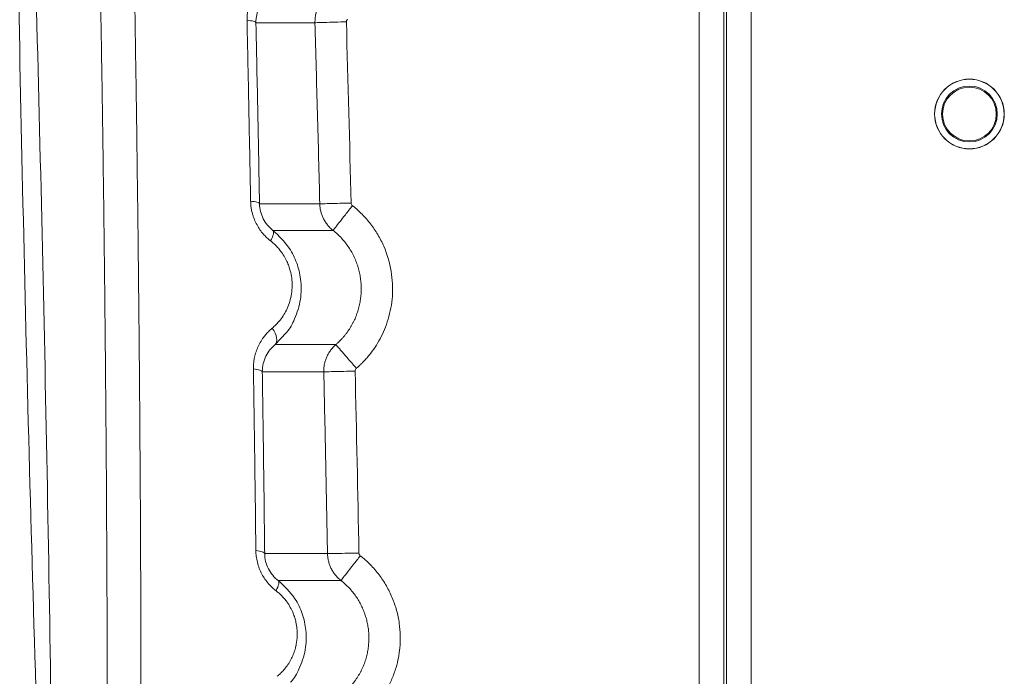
# Model space of a CAD drawing. Header units: millimetres. Extents: x 0 to 594, y 0 to 420.
# Tile 20 of 75: x 64 to 81, y 250 to 262. Entities that reach past the tile are written whole.
import ezdxf

# ---------------------------------------------------------------- set-up
doc = ezdxf.new("R2010")
doc.units = ezdxf.units.MM

msp = doc.modelspace()

# ---------------------------------------------------------------- linework, layer by layer
at = {"color": 7, "linetype": 'Continuous', "lineweight": 15}
for p, q in [((76.059, 352.904), (76.059, 240.902)), ((76.483, 352.904), (76.483, 240.902)), ((76.532, 352.904), (76.532, 240.901)), ((76.956, 352.904), (76.956, 240.899)), ((69.456, 261.473), (68.441, 261.473)), ((68.503, 258.361), (69.539, 258.361)), ((68.733, 257.905), (69.767, 257.905)), ((69.816, 255.943), (68.771, 255.943)), ((69.607, 255.475), (68.551, 255.475)), ((68.592, 252.35), (69.672, 252.35)), ((68.824, 251.888), (69.903, 251.888))]:
    msp.add_line(p, q, dxfattribs=at)
at = {"color": 8, "linetype": 'Continuous', "lineweight": 15}
msp.add_line((68.771, 255.943), (68.959, 256.142), dxfattribs=at)
at = {"color": 7, "linetype": 'Continuous', "lineweight": 15, "flags": 128}
for points in [[(68.733, 257.905), (68.741, 257.895), (68.745, 257.88), (68.745, 257.861), (68.741, 257.839), (68.734, 257.814), (68.724, 257.786), (68.71, 257.756), (68.693, 257.724)], [(68.771, 255.943), (68.787, 255.964), (68.797, 255.991), (68.8, 256.023), (68.797, 256.059), (68.787, 256.099), (68.771, 256.141), (68.749, 256.184), (68.722, 256.226)], [(68.824, 251.888), (68.832, 251.878), (68.836, 251.864), (68.836, 251.846), (68.833, 251.825), (68.826, 251.8), (68.816, 251.773), (68.803, 251.743), (68.787, 251.712)]]:
    msp.add_lwpolyline(points, dxfattribs=at)
at = {"color": 7, "linetype": 'Continuous', "lineweight": 15}
for radius in [0.6, 0.597, 0.48, 0.462]:
    msp.add_circle((80.707, 259.904), radius, dxfattribs=at)
for centre, radius, start, end in [((1064.33, 280.862), 1000.147, 181.074671, 182.056996), ((-934.972, 234.904), 1000, 0.595017, 1.535038)]:
    msp.add_arc(centre, radius, start, end, dxfattribs=at)
for points, knots in [([(65.884, 246.103), (65.885, 246.316), (65.886, 246.743), (65.887, 247.384), (65.887, 248.026), (65.887, 248.668), (65.887, 249.312), (65.886, 249.956), (65.884, 250.601), (65.882, 251.246), (65.88, 251.892), (65.876, 252.539), (65.873, 253.187), (65.869, 253.836), (65.864, 254.485), (65.858, 255.135), (65.853, 255.786), (65.846, 256.437), (65.839, 257.09), (65.832, 257.743), (65.821, 258.594), (65.807, 259.643), (65.788, 260.892), (65.767, 262.143), (65.745, 263.395), (65.72, 264.649), (65.693, 265.905), (65.664, 267.163), (65.633, 268.423), (65.6, 269.684), (65.577, 270.526), (65.565, 270.947)], [0, 0, 0, 0, 0.02611, 0.052228, 0.078356, 0.104493, 0.13064, 0.156796, 0.182963, 0.20914, 0.235327, 0.261526, 0.287736, 0.313957, 0.34019, 0.366434, 0.392691, 0.418961, 0.445243, 0.471538, 0.497847, 0.547977, 0.598121, 0.648281, 0.698459, 0.748657, 0.798876, 0.849118, 0.899385, 0.949678, 1, 1, 1, 1]), ([(65.884, 246.103), (65.885, 246.316), (65.886, 246.743), (65.887, 247.384), (65.887, 248.026), (65.887, 248.668), (65.887, 249.312), (65.886, 249.956), (65.884, 250.601), (65.882, 251.246), (65.88, 251.892), (65.876, 252.539), (65.873, 253.187), (65.869, 253.836), (65.864, 254.485), (65.858, 255.135), (65.853, 255.786), (65.846, 256.437), (65.839, 257.09), (65.832, 257.743), (65.821, 258.594), (65.807, 259.643), (65.788, 260.892), (65.767, 262.143), (65.745, 263.395), (65.72, 264.649), (65.693, 265.905), (65.664, 267.163), (65.633, 268.423), (65.6, 269.684), (65.577, 270.526), (65.565, 270.947)], [0, 0, 0, 0, 0.02611, 0.052228, 0.078356, 0.104493, 0.13064, 0.156796, 0.182963, 0.20914, 0.235327, 0.261526, 0.287736, 0.313957, 0.34019, 0.366434, 0.392691, 0.418961, 0.445243, 0.471538, 0.497847, 0.547977, 0.598121, 0.648281, 0.698459, 0.748657, 0.798876, 0.849118, 0.899385, 0.949678, 1, 1, 1, 1]), ([(66.46, 245.852), (66.461, 246.05), (66.462, 246.447), (66.464, 247.043), (66.465, 247.64), (66.466, 248.239), (66.466, 248.84), (66.466, 249.442), (66.465, 250.046), (66.464, 250.652), (66.463, 251.258), (66.46, 251.867), (66.458, 252.477), (66.455, 253.089), (66.451, 253.702), (66.447, 254.317), (66.443, 254.933), (66.438, 255.551), (66.432, 256.17), (66.426, 256.791), (66.419, 257.413), (66.412, 258.037), (66.404, 258.662), (66.396, 259.289), (66.388, 259.918), (66.378, 260.547), (66.369, 261.179), (66.358, 261.812), (66.348, 262.446), (66.336, 263.082), (66.324, 263.719), (66.312, 264.358), (66.299, 264.998), (66.285, 265.64), (66.271, 266.283), (66.257, 266.928), (66.241, 267.574), (66.225, 268.222), (66.209, 268.871), (66.192, 269.521), (66.175, 270.173), (66.162, 270.608), (66.156, 270.826)], [0, 0, 0, 0, 0.024114, 0.048274, 0.072479, 0.09673, 0.121026, 0.145368, 0.169755, 0.194188, 0.218667, 0.24319, 0.267759, 0.292374, 0.317033, 0.341738, 0.366488, 0.391284, 0.416125, 0.441011, 0.465943, 0.49092, 0.515942, 0.54101, 0.566123, 0.591282, 0.616486, 0.641736, 0.667031, 0.692372, 0.717758, 0.74319, 0.768667, 0.79419, 0.819758, 0.845371, 0.87103, 0.896733, 0.922482, 0.948276, 0.974116, 1, 1, 1, 1]), ([(68.288, 261.515), (68.288, 261.527), (68.287, 261.55), (68.289, 261.586), (68.291, 261.621), (68.296, 261.656), (68.305, 261.711), (68.322, 261.785), (68.355, 261.877), (68.398, 261.967), (68.447, 262.044), (68.497, 262.109), (68.546, 262.163), (68.581, 262.196), (68.599, 262.212)], [0, 0, 0, 0, 0.042654, 0.08533, 0.128115, 0.171092, 0.214344, 0.33159, 0.450765, 0.579735, 0.711624, 0.806595, 0.902551, 1, 1, 1, 1]), ([(68.441, 261.473), (68.439, 261.567), (68.461, 261.658), (68.537, 261.817), (68.59, 261.884), (68.653, 261.938)], [0, 0, 0, 0, 0.5, 0.5, 1, 1, 1, 1]), ([(69.456, 261.473), (69.456, 261.479), (69.456, 261.504), (69.458, 261.551), (69.467, 261.611), (69.483, 261.671), (69.505, 261.73), (69.533, 261.787), (69.568, 261.842), (69.609, 261.893), (69.641, 261.923), (69.657, 261.938)], [0, 0, 0, 0, 0.032157, 0.147626, 0.26467, 0.383288, 0.503481, 0.625249, 0.748591, 0.873508, 1, 1, 1, 1]), ([(68.35, 258.407), (68.346, 258.614), (68.338, 259.026), (68.326, 259.647), (68.314, 260.268), (68.301, 260.891), (68.292, 261.307), (68.288, 261.515)], [0, 0, 0, 0, 0.199363, 0.399044, 0.599043, 0.799362, 1, 1, 1, 1]), ([(68.441, 261.473), (68.439, 261.481), (68.424, 261.49), (68.37, 261.505), (68.33, 261.511), (68.288, 261.515)], [0, 0, 0, 0, 0.5, 0.5, 1, 1, 1, 1]), ([(68.503, 258.361), (68.502, 258.426), (68.499, 258.555), (68.494, 258.814), (68.486, 259.267), (68.473, 259.915), (68.46, 260.58), (68.449, 261.099), (68.443, 261.359), (68.441, 261.473)], [0, 0, 0, 0, 0.062451, 0.124906, 0.24984, 0.499796, 0.749855, 0.89028, 1, 1, 1, 1]), ([(69.456, 261.473), (69.458, 261.473), (69.472, 261.473), (69.527, 261.475), (69.569, 261.476), (69.673, 261.479), (69.736, 261.481), (69.866, 261.485), (69.933, 261.486), (69.996, 261.488)], [0, 0, 0, 0, 0.25, 0.25, 0.5, 0.5, 0.75, 0.75, 1, 1, 1, 1]), ([(69.539, 258.361), (69.526, 258.879), (69.499, 259.917), (69.47, 260.954), (69.456, 261.473)], [0, 0, 0, 0, 0.499749, 1, 1, 1, 1]), ([(68.693, 257.724), (68.682, 257.733), (68.66, 257.75), (68.629, 257.779), (68.599, 257.808), (68.558, 257.852), (68.51, 257.914), (68.457, 257.999), (68.42, 258.077), (68.395, 258.143), (68.378, 258.201), (68.363, 258.264), (68.353, 258.336), (68.351, 258.383), (68.35, 258.407)], [0, 0, 0, 0, 0.055163, 0.109792, 0.164029, 0.218017, 0.341598, 0.462317, 0.594679, 0.662496, 0.729553, 0.818364, 0.90824, 1, 1, 1, 1]), ([(68.503, 258.361), (68.501, 258.371), (68.486, 258.38), (68.432, 258.397), (68.393, 258.403), (68.35, 258.407)], [0, 0, 0, 0, 0.5, 0.5, 1, 1, 1, 1]), ([(68.733, 257.905), (68.666, 257.957), (68.608, 258.025), (68.547, 258.144), (68.531, 258.187), (68.509, 258.273), (68.503, 258.318), (68.503, 258.361)], [0, 0, 0, 0, 0.5, 0.5, 0.75, 0.75, 1, 1, 1, 1]), ([(69.539, 258.361), (69.541, 258.361), (69.555, 258.361), (69.609, 258.363), (69.651, 258.364), (69.756, 258.367), (69.818, 258.368), (69.949, 258.371), (70.016, 258.373), (70.078, 258.375)], [0, 0, 0, 0, 0.25, 0.25, 0.5, 0.5, 0.75, 0.75, 1, 1, 1, 1]), ([(69.767, 257.905), (69.758, 257.913), (69.74, 257.927), (69.714, 257.951), (69.691, 257.976), (69.669, 258.002), (69.648, 258.029), (69.63, 258.057), (69.613, 258.086), (69.598, 258.116), (69.584, 258.145), (69.573, 258.176), (69.563, 258.206), (69.555, 258.237), (69.548, 258.268), (69.543, 258.299), (69.54, 258.33), (69.539, 258.351), (69.539, 258.361)], [0, 0, 0, 0, 0.066512, 0.132489, 0.197931, 0.262838, 0.32721, 0.391047, 0.45435, 0.517117, 0.57935, 0.641048, 0.70221, 0.762838, 0.822931, 0.882489, 0.941512, 1, 1, 1, 1]), ([(69.767, 257.905), (69.768, 257.906), (69.776, 257.916), (69.809, 257.959), (69.835, 257.991), (69.9, 258.074), (69.939, 258.123), (70.02, 258.226), (70.062, 258.28), (70.101, 258.329)], [0, 0, 0, 0, 0.25, 0.25, 0.5, 0.5, 0.75, 0.75, 1, 1, 1, 1]), ([(70.168, 255.534), (70.181, 255.545), (70.208, 255.569), (70.247, 255.606), (70.291, 255.65), (70.34, 255.702), (70.41, 255.785), (70.492, 255.897), (70.579, 256.042), (70.655, 256.203), (70.741, 256.443), (70.803, 256.78), (70.782, 257.21), (70.677, 257.567), (70.54, 257.833), (70.415, 258.018), (70.294, 258.157), (70.199, 258.247), (70.143, 258.296), (70.114, 258.319), (70.101, 258.329)], [0, 0, 0, 0, 0.016843, 0.033687, 0.050529, 0.075114, 0.10131, 0.152592, 0.205276, 0.260678, 0.319367, 0.445336, 0.580646, 0.721066, 0.791622, 0.861352, 0.930295, 0.964951, 0.984894, 1, 1, 1, 1]), ([(68.959, 256.142), (68.963, 256.146), (69.027, 256.213), (69.123, 256.404), (69.222, 256.711), (69.225, 257.047), (69.151, 257.347), (69.005, 257.649), (68.835, 257.809), (68.733, 257.905)], [0, 0, 0, 0, 0.009056, 0.149383, 0.330511, 0.507015, 0.648208, 0.789434, 1, 1, 1, 1]), ([(69.816, 255.943), (69.828, 255.954), (69.853, 255.976), (69.889, 256.011), (69.923, 256.046), (69.955, 256.083), (69.986, 256.121), (70.015, 256.16), (70.042, 256.2), (70.068, 256.24), (70.092, 256.282), (70.114, 256.324), (70.135, 256.366), (70.154, 256.409), (70.171, 256.453), (70.186, 256.497), (70.2, 256.541), (70.212, 256.586), (70.223, 256.63), (70.232, 256.675), (70.239, 256.72), (70.244, 256.764), (70.25, 256.824), (70.252, 256.9), (70.249, 256.991), (70.24, 257.082), (70.223, 257.174), (70.2, 257.265), (70.17, 257.355), (70.133, 257.443), (70.089, 257.529), (70.038, 257.613), (69.98, 257.693), (69.916, 257.769), (69.845, 257.841), (69.793, 257.884), (69.767, 257.905)], [0, 0, 0, 0, 0.022279, 0.044448, 0.0665, 0.088428, 0.110232, 0.131917, 0.153484, 0.174937, 0.196277, 0.217504, 0.238621, 0.259628, 0.280527, 0.301317, 0.322, 0.342575, 0.363041, 0.383399, 0.403647, 0.423785, 0.443814, 0.484052, 0.524713, 0.565795, 0.607298, 0.649222, 0.691568, 0.734334, 0.777519, 0.821125, 0.865163, 0.909645, 0.95459, 1, 1, 1, 1]), ([(68.722, 256.226), (68.732, 256.234), (68.751, 256.251), (68.779, 256.278), (68.806, 256.305), (68.832, 256.334), (68.873, 256.383), (68.924, 256.456), (68.981, 256.562), (69.026, 256.682), (69.056, 256.815), (69.067, 256.95), (69.06, 257.083), (69.038, 257.196), (69.008, 257.292), (68.973, 257.377), (68.927, 257.464), (68.872, 257.545), (68.814, 257.614), (68.756, 257.672), (68.714, 257.707), (68.693, 257.724)], [0, 0, 0, 0, 0.024827, 0.049435, 0.073857, 0.098125, 0.122273, 0.193668, 0.264022, 0.342512, 0.423036, 0.50193, 0.575753, 0.647201, 0.694399, 0.741651, 0.800181, 0.859107, 0.90562, 0.952444, 1, 1, 1, 1]), ([(68.398, 255.524), (68.398, 255.536), (68.398, 255.56), (68.4, 255.596), (68.403, 255.632), (68.407, 255.668), (68.417, 255.723), (68.435, 255.798), (68.469, 255.89), (68.514, 255.981), (68.565, 256.059), (68.617, 256.124), (68.667, 256.178), (68.704, 256.21), (68.722, 256.226)], [0, 0, 0, 0, 0.042307, 0.084745, 0.127401, 0.170358, 0.213701, 0.330742, 0.449912, 0.579029, 0.710938, 0.8063, 0.902486, 1, 1, 1, 1]), ([(68.551, 255.475), (68.55, 255.571), (68.573, 255.663), (68.652, 255.822), (68.707, 255.89), (68.771, 255.943)], [0, 0, 0, 0, 0.5, 0.5, 1, 1, 1, 1]), ([(69.607, 255.475), (69.607, 255.479), (69.607, 255.504), (69.609, 255.55), (69.619, 255.611), (69.635, 255.672), (69.658, 255.732), (69.687, 255.79), (69.724, 255.845), (69.766, 255.897), (69.799, 255.928), (69.816, 255.943)], [0, 0, 0, 0, 0.025287, 0.141009, 0.258478, 0.377696, 0.498661, 0.621374, 0.745835, 0.872044, 1, 1, 1, 1]), ([(69.816, 255.943), (69.817, 255.942), (69.825, 255.932), (69.86, 255.891), (69.887, 255.86), (69.956, 255.78), (69.997, 255.732), (70.082, 255.633), (70.127, 255.581), (70.168, 255.534)], [0, 0, 0, 0, 0.25, 0.25, 0.5, 0.5, 0.75, 0.75, 1, 1, 1, 1]), ([(68.44, 252.404), (68.437, 252.611), (68.433, 253.025), (68.425, 253.648), (68.416, 254.272), (68.408, 254.897), (68.401, 255.315), (68.398, 255.524)], [0, 0, 0, 0, 0.199254, 0.39888, 0.598879, 0.799252, 1, 1, 1, 1]), ([(68.551, 255.475), (68.549, 255.485), (68.534, 255.495), (68.48, 255.513), (68.441, 255.52), (68.398, 255.524)], [0, 0, 0, 0, 0.5, 0.5, 1, 1, 1, 1]), ([(68.592, 252.35), (68.589, 252.558), (68.585, 252.974), (68.577, 253.599), (68.569, 254.223), (68.56, 254.849), (68.554, 255.266), (68.551, 255.475)], [0, 0, 0, 0, 0.200002, 0.400002, 0.600003, 0.800002, 1, 1, 1, 1]), ([(69.607, 255.475), (69.609, 255.475), (69.623, 255.475), (69.678, 255.476), (69.72, 255.477), (69.824, 255.48), (69.887, 255.481), (70.017, 255.484), (70.084, 255.485), (70.147, 255.487)], [0, 0, 0, 0, 0.25, 0.25, 0.5, 0.5, 0.75, 0.75, 1, 1, 1, 1]), ([(69.672, 252.35), (69.662, 252.87), (69.642, 253.912), (69.619, 254.953), (69.607, 255.475)], [0, 0, 0, 0, 0.499377, 1, 1, 1, 1]), ([(68.787, 251.712), (68.778, 251.719), (68.759, 251.734), (68.733, 251.757), (68.707, 251.781), (68.682, 251.806), (68.644, 251.848), (68.595, 251.911), (68.541, 251.999), (68.497, 252.096), (68.47, 252.183), (68.454, 252.253), (68.446, 252.304), (68.441, 252.354), (68.44, 252.387), (68.44, 252.404)], [0, 0, 0, 0, 0.045558, 0.090695, 0.135492, 0.180034, 0.224408, 0.350904, 0.475608, 0.608883, 0.744875, 0.810305, 0.875148, 0.936627, 1, 1, 1, 1]), ([(68.592, 252.35), (68.59, 252.361), (68.576, 252.372), (68.522, 252.391), (68.483, 252.399), (68.44, 252.404)], [0, 0, 0, 0, 0.5, 0.5, 1, 1, 1, 1]), ([(68.824, 251.888), (68.79, 251.914), (68.758, 251.945), (68.701, 252.012), (68.676, 252.05), (68.635, 252.131), (68.619, 252.174), (68.598, 252.261), (68.592, 252.306), (68.592, 252.35)], [0, 0, 0, 0, 0.25, 0.25, 0.5, 0.5, 0.75, 0.75, 1, 1, 1, 1]), ([(69.672, 252.35), (69.675, 252.35), (69.688, 252.35), (69.743, 252.351), (69.785, 252.352), (69.889, 252.354), (69.952, 252.355), (70.082, 252.358), (70.149, 252.359), (70.212, 252.36)], [0, 0, 0, 0, 0.25, 0.25, 0.5, 0.5, 0.75, 0.75, 1, 1, 1, 1]), ([(69.903, 251.888), (69.894, 251.896), (69.876, 251.911), (69.85, 251.935), (69.826, 251.96), (69.803, 251.987), (69.783, 252.014), (69.764, 252.042), (69.747, 252.072), (69.731, 252.101), (69.718, 252.132), (69.706, 252.162), (69.696, 252.193), (69.688, 252.225), (69.681, 252.256), (69.677, 252.287), (69.673, 252.319), (69.673, 252.339), (69.672, 252.35)], [0, 0, 0, 0, 0.066692, 0.132825, 0.198399, 0.263414, 0.32787, 0.391767, 0.455106, 0.517885, 0.580106, 0.641767, 0.70287, 0.763414, 0.823399, 0.882825, 0.941692, 1, 1, 1, 1]), ([(69.903, 251.888), (69.904, 251.889), (69.912, 251.9), (69.945, 251.942), (69.971, 251.975), (70.035, 252.058), (70.074, 252.107), (70.155, 252.211), (70.196, 252.264), (70.235, 252.314)], [0, 0, 0, 0, 0.25, 0.25, 0.5, 0.5, 0.75, 0.75, 1, 1, 1, 1]), ([(70.285, 249.534), (70.301, 249.548), (70.331, 249.573), (70.373, 249.611), (70.409, 249.647), (70.44, 249.679), (70.466, 249.707), (70.488, 249.732), (70.514, 249.762), (70.553, 249.81), (70.617, 249.897), (70.7, 250.028), (70.784, 250.199), (70.869, 250.434), (70.917, 250.685), (70.927, 250.941), (70.909, 251.157), (70.872, 251.339), (70.827, 251.483), (70.773, 251.626), (70.688, 251.798), (70.562, 251.991), (70.442, 252.13), (70.345, 252.222), (70.287, 252.273), (70.25, 252.302), (70.235, 252.314)], [0, 0, 0, 0, 0.019486, 0.037161, 0.053023, 0.067073, 0.07931, 0.089736, 0.09835, 0.116277, 0.148394, 0.199898, 0.262018, 0.328264, 0.434916, 0.500843, 0.569099, 0.639271, 0.674975, 0.711015, 0.783516, 0.855616, 0.927177, 0.95605, 0.981835, 1, 1, 1, 1]), ([(69.038, 250.142), (69.04, 250.144), (69.101, 250.205), (69.199, 250.389), (69.303, 250.685), (69.314, 251.017), (69.247, 251.317), (69.102, 251.628), (68.928, 251.791), (68.824, 251.888)], [0, 0, 0, 0, 0.005508, 0.140816, 0.325606, 0.495566, 0.640734, 0.785014, 1, 1, 1, 1]), ([(69.941, 249.95), (69.954, 249.961), (69.98, 249.983), (70.016, 250.018), (70.052, 250.053), (70.085, 250.09), (70.117, 250.129), (70.146, 250.168), (70.174, 250.208), (70.201, 250.249), (70.225, 250.291), (70.248, 250.333), (70.269, 250.376), (70.288, 250.42), (70.305, 250.464), (70.321, 250.509), (70.335, 250.553), (70.347, 250.598), (70.357, 250.643), (70.366, 250.688), (70.373, 250.734), (70.379, 250.792), (70.384, 250.863), (70.383, 250.949), (70.377, 251.035), (70.365, 251.121), (70.346, 251.207), (70.322, 251.292), (70.291, 251.376), (70.254, 251.459), (70.211, 251.539), (70.161, 251.616), (70.106, 251.691), (70.044, 251.761), (69.977, 251.828), (69.928, 251.868), (69.903, 251.888)], [0, 0, 0, 0, 0.022885, 0.045645, 0.06827, 0.090756, 0.113102, 0.135312, 0.157391, 0.179341, 0.201162, 0.222857, 0.244427, 0.265872, 0.287195, 0.308395, 0.329473, 0.350428, 0.37126, 0.391969, 0.412553, 0.433012, 0.471084, 0.509528, 0.548343, 0.587529, 0.627084, 0.667012, 0.70731, 0.747977, 0.789013, 0.830422, 0.872213, 0.914398, 0.956993, 1, 1, 1, 1]), ([(68.806, 250.243), (68.816, 250.251), (68.837, 250.268), (68.866, 250.295), (68.894, 250.323), (68.921, 250.352), (68.959, 250.398), (69.006, 250.463), (69.054, 250.549), (69.092, 250.637), (69.119, 250.718), (69.141, 250.816), (69.154, 250.928), (69.15, 251.054), (69.133, 251.162), (69.11, 251.25), (69.078, 251.337), (69.034, 251.428), (68.983, 251.509), (68.933, 251.574), (68.887, 251.623), (68.839, 251.67), (68.804, 251.698), (68.787, 251.712)], [0, 0, 0, 0, 0.026004, 0.0518, 0.077424, 0.102915, 0.12831, 0.192675, 0.256175, 0.312664, 0.368414, 0.411961, 0.491329, 0.5664, 0.628567, 0.675032, 0.721482, 0.78317, 0.845116, 0.883459, 0.921883, 0.960646, 1, 1, 1, 1])]:
    msp.add_open_spline(points, degree=3, knots=knots, dxfattribs=at)
for points in [[(69.996, 261.488), (69.995, 261.506), (70.003, 261.523), (70.016, 261.535)], [(70.078, 258.375), (70.052, 259.412), (70.025, 260.45), (69.996, 261.488)], [(70.101, 258.329), (70.087, 258.34), (70.079, 258.357), (70.078, 258.375)], [(70.147, 255.487), (70.146, 255.504), (70.154, 255.522), (70.168, 255.534)], [(70.212, 252.36), (70.192, 253.402), (70.17, 254.445), (70.147, 255.487)], [(70.235, 252.314), (70.221, 252.325), (70.212, 252.342), (70.212, 252.36)]]:
    msp.add_open_spline(points, degree=3, dxfattribs=at)

doc.saveas('drawing.dxf')
